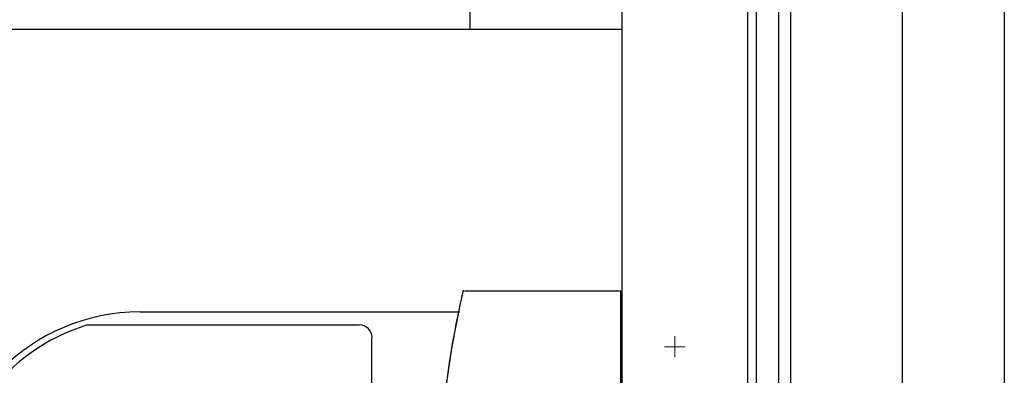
# Model space of a CAD drawing. Header units: millimetres. Extents: x 335 to 739279, y -1 to 84.
# Tile 95 of 244: x 388.457 to 389.68, y 17.963 to 18.406. Entities that reach past the tile are written whole.
import ezdxf

# ---------------------------------------------------------------- set-up
doc = ezdxf.new("R2010")
doc.units = ezdxf.units.MM
doc.header["$MEASUREMENT"] = 0
doc.layers.add('SIMBOLOS INT', color=8, linetype='Continuous', lineweight=5)

msp = doc.modelspace()

# ---------------------------------------------------------------- linework, layer by layer
at = {"color": 7}
for p, q in [((389.6798, 21.5149), (389.6798, 12.8249)), ((389.2048, 21.3329), (389.2048, 15.8779)), ((389.3998, 15.8779), (389.3998, 21.3329)), ((389.4148, 15.8769), (389.4148, 21.3319)), ((389.3608, 21.2719), (389.3608, 15.9369)), ((389.3718, 21.2739), (389.3718, 15.9369)), ((389.0168, 18.3939), (389.0168, 18.4189)), ((387.4938, 18.3939), (389.2048, 18.3939))]:
    msp.add_line(p, q, dxfattribs=at)
at = {"color": 8}
for p, q in [((389.2038, 18.0679), (389.0098, 18.0679)), ((389.2038, 18.0679), (389.0098, 18.0679)), ((389.2038, 17.5299), (389.2038, 18.0679)), ((389.2038, 17.5299), (389.2038, 18.0679)), ((389.0038, 18.0419), (388.6068, 18.0419)), ((388.8788, 18.0259), (388.5398, 18.0259)), ((388.8948, 17.5879), (388.8948, 18.0099))]:
    msp.add_line(p, q, dxfattribs=at)
at = {"color": 3}
msp.add_lwpolyline([(389.5532, 15.7318), (380.0019, 15.7318), (380.0019, 22.5407), (389.5532, 22.5407)], close=True, dxfattribs=at)
at = {"color": 8}
for centre, radius, start, end in [((390.1538, 17.8019), 1.1765, 166.867, 180.13), ((390.1538, 17.8019), 1.1765, 166.867, 168.197), ((388.6068, 17.7989), 0.2433, 90, 270), ((390.1798, 17.7989), 1.2026, 168.327, 191.673), ((388.6098, 17.7989), 0.2371, 107.022, 252.978), ((388.8788, 18.0099), 0.0163, 0, 90)]:
    msp.add_arc(centre, radius, start, end, dxfattribs=at)
at = {"layer": 'SIMBOLOS INT', "linetype": 'Continuous'}
for p, q in [((389.2708, 17.9859), (389.2708, 18.0119)), ((389.2838, 17.9989), (389.2578, 17.9989))]:
    msp.add_line(p, q, dxfattribs=at)

doc.saveas('drawing.dxf')
